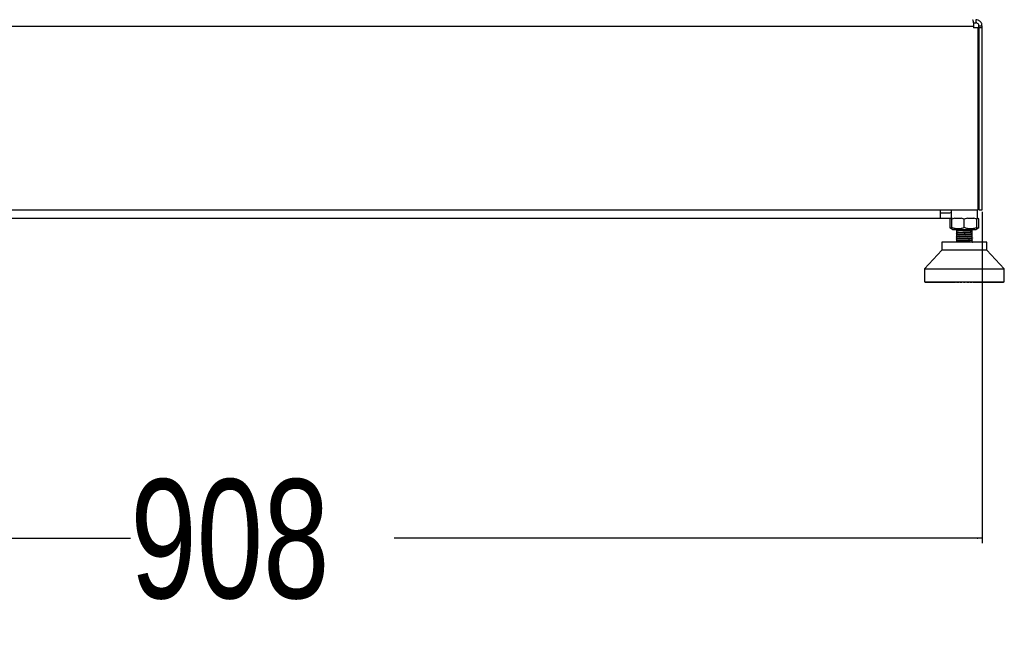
# Model space of a CAD drawing. Header units: millimetres. Extents: x 10 to 10348, y 8 to 8288.
# Tile 112 of 129: x 9727 to 10348, y 526 to 915. Entities that reach past the tile are written whole.
import ezdxf

# ---------------------------------------------------------------- set-up
doc = ezdxf.new("R2010")
doc.units = ezdxf.units.MM
doc.layers.add('COMPONENT_GEOMETRY', color=7, linetype='Continuous')
doc.styles.add('SLDTEXTSTYLE0', font='TXT', dxfattribs={"width": 0.75})
doc.dimstyles.new('SLDDIMSTYLE0', dxfattribs={"dimtxt": 75, "dimasz": 3.302, "dimexe": 0, "dimexo": 0.0625, "dimgap": 18.75, "dimtad": 0, "dimtih": 1, "dimtoh": 1, "dimdec": 1, "dimrnd": 1e-09, "dimzin": 12, "dimdsep": 46, "dimtxsty": 'SLDTEXTSTYLE0', "dimsah": 1, "dimcen": 0.09, "dimadec": 0, "dimazin": 3, "dimtfac": 1, "dimtdec": 1, "dimtofl": 0, "dimtmove": 0, "dimatfit": 3, "dimfxl": 1, "dimfrac": 2, "dimtolj": 1, "dimtzin": 12, "dimarcsym": 0})
doc.dimstyles.new('SLDDIMSTYLE1', dxfattribs={"dimtxt": 75, "dimasz": 3.302, "dimexe": 0, "dimexo": 0.0625, "dimgap": 18.75, "dimtad": 0, "dimtih": 1, "dimtoh": 1, "dimdec": 0, "dimrnd": 1e-09, "dimzin": 12, "dimdsep": 46, "dimtxsty": 'SLDTEXTSTYLE0', "dimsah": 1, "dimcen": 0.09, "dimadec": 0, "dimazin": 3, "dimtfac": 1, "dimtdec": 0, "dimtofl": 0, "dimtmove": 0, "dimatfit": 3, "dimfxl": 1, "dimfrac": 2, "dimtolj": 1, "dimtzin": 12, "dimarcsym": 0})

# ---------------------------------------------------------------- blocks, each defined once
blk = doc.blocks.new('_D_7')
at = {"layer": 'COMPONENT_GEOMETRY', "color": 7}
for p, q in [((9780.91, 941.4), (9185.76, 941.4)), ((9188.94, 941.4), (9188.94, 904.86)), ((9188.94, 749.25), (9188.94, 785.79)), ((9409.79, 749.25), (9185.76, 749.25))]:
    blk.add_line(p, q, dxfattribs=at)
for points in [[(9188.94, 941.4), (9188.43, 938.1), (9189.45, 938.1)], [(9188.94, 749.25), (9189.45, 752.55), (9188.43, 752.55)]]:
    blk.add_solid(points, dxfattribs=at)
at = {"layer": 'COMPONENT_GEOMETRY', "color": 7, "insert": (9105.81, 882.47), "char_height": 75, "attachment_point": 1, "style": 'SLDTEXTSTYLE0'}
blk.add_mtext('192', dxfattribs=at)
blk = doc.blocks.new('_D_8')
at = {"layer": 'COMPONENT_GEOMETRY', "color": 7}
for p, q in [((9425.68, 793.63), (9425.68, 584.58)), ((10333.68, 793.63), (10333.68, 584.58)), ((9425.68, 587.75), (9796.56, 587.75)), ((10333.68, 587.75), (9962.81, 587.75))]:
    blk.add_line(p, q, dxfattribs=at)
for points in [[(9425.68, 587.75), (9428.99, 587.24), (9428.99, 588.26)], [(10333.68, 587.75), (10330.38, 588.26), (10330.38, 587.24)]]:
    blk.add_solid(points, dxfattribs=at)
at = {"layer": 'COMPONENT_GEOMETRY', "color": 7, "insert": (9796.56, 624.9), "char_height": 75, "attachment_point": 1, "style": 'SLDTEXTSTYLE0'}
blk.add_mtext('908', dxfattribs=at)

msp = doc.modelspace()

# ---------------------------------------------------------------- linework, layer by layer
at = {"color": 7, "linetype": 'Continuous', "lineweight": 25}
for p, q in [((10328.11, 912.9), (10329.68, 912.9)), ((10329.68, 914.9), (10329.68, 912.9)), ((9431.1, 910.9), (10328.27, 910.9)), ((10328.27, 910.9), (10328.27, 909.7)), ((10328.27, 910.9), (10328.27, 910.9)), ((10330.87, 909.7), (10328.27, 909.7)), ((10330.87, 909.7), (10330.87, 794.9)), ((10333.68, 910.9), (10331.68, 910.9)), ((10331.68, 909.7), (10331.68, 910.9)), ((10331.68, 909.7), (10331.68, 794.9)), ((10333.68, 909.7), (10331.68, 909.7)), ((10333.68, 909.7), (10333.68, 910.9)), ((10333.68, 794.9), (10333.68, 909.7)), ((9428.5, 794.9), (10330.87, 794.9)), ((10314.2, 794.9), (10314.2, 789.4)), ((10330.7, 789.4), (10330.7, 794.9)), ((10331.68, 794.9), (10333.68, 794.9)), ((10307.43, 789.4), (9451.93, 789.4)), ((10313.18, 792.9), (10307.43, 792.9)), ((10313.18, 789.4), (10307.43, 789.4)), ((10314.22, 789.48), (10313.18, 789.4)), ((10313.79, 789.43), (10313.28, 789.03)), ((10314.18, 789.57), (10313.29, 789.03)), ((10313.29, 789.03), (10313.29, 783.83)), ((10314.52, 789.4), (10314.2, 789.4)), ((10316.53, 789.74), (10314.52, 789.03)), ((10314.52, 783.83), (10314.52, 789.03)), ((10320.43, 789.4), (10316.54, 789.4)), ((10322.45, 789.03), (10320.44, 789.74)), ((10324.47, 789.74), (10322.45, 789.03)), ((10322.45, 783.83), (10322.45, 789.03)), ((10328.37, 789.4), (10324.49, 789.4)), ((10330.39, 789.03), (10328.38, 789.74)), ((10330.39, 789.74), (10330.39, 789.03)), ((10330.7, 789.4), (10330.39, 789.4)), ((10330.39, 783.83), (10330.39, 789.03)), ((10331.63, 789.03), (10330.7, 789.75)), ((10331.62, 789.03), (10330.73, 789.57)), ((10331.62, 783.83), (10331.62, 789.03)), ((10313.28, 783.83), (10314.52, 782.87)), ((10314.52, 782.87), (10315.04, 782.46)), ((10315.04, 782.46), (10322.45, 782.46)), ((10317.45, 782.46), (10317.45, 781.83)), ((10322.45, 782.46), (10329.87, 782.46)), ((10327.45, 781.83), (10327.45, 782.46)), ((10329.87, 782.46), (10330.39, 782.87)), ((10330.39, 782.87), (10331.63, 783.83)), ((10317.39, 777.49), (10317.45, 777.47)), ((10317.39, 776.18), (10317.44, 776.17)), ((10317.4, 777.8), (10317.49, 777.78)), ((10317.77, 781.83), (10317.45, 781.83)), ((10317.45, 781.75), (10317.45, 781.68)), ((10317.45, 781.43), (10317.45, 781.35)), ((10317.45, 780.45), (10317.45, 780.43)), ((10317.45, 779.15), (10317.45, 779.12)), ((10317.45, 777.85), (10317.45, 777.82)), ((10317.45, 776.55), (10317.45, 776.52)), ((10317.45, 781.83), (10317.45, 781.75)), ((10317.45, 781.68), (10317.45, 780.45)), ((10317.45, 780.38), (10317.45, 779.15)), ((10317.45, 779.07), (10317.45, 777.85)), ((10317.45, 777.77), (10317.45, 776.56)), ((10317.45, 776.47), (10317.45, 775.25)), ((10327.45, 781.83), (10318.73, 781.83)), ((10327.45, 781.1), (10327.45, 781.83)), ((10327.45, 779.8), (10327.45, 781.02)), ((10327.45, 779.72), (10327.45, 779.75)), ((10327.45, 778.5), (10327.45, 779.72)), ((10327.45, 778.42), (10327.45, 778.45)), ((10327.45, 777.2), (10327.45, 778.42)), ((10327.45, 777.12), (10327.45, 777.15)), ((10327.45, 775.9), (10327.45, 777.12)), ((10327.47, 781.08), (10327.52, 781.06)), ((10308.28, 774.52), (10308.28, 769.41)), ((10336.63, 774.52), (10308.28, 774.52)), ((10317.45, 775.24), (10317.45, 775.22)), ((10317.45, 775.17), (10317.45, 774.52)), ((10327.48, 774.54), (10327.43, 774.52)), ((10327.45, 775.82), (10327.45, 775.84)), ((10327.45, 774.59), (10327.45, 775.82)), ((10327.47, 774.57), (10327.52, 774.55)), ((10336.63, 769.41), (10336.63, 774.52)), ((10308.28, 769.41), (10297.25, 757.6)), ((10336.63, 769.41), (10308.28, 769.41)), ((10347.66, 757.6), (10336.63, 769.41)), ((10297.25, 757.6), (10297.25, 749.57)), ((10297.25, 757.6), (10347.66, 757.6)), ((10347.66, 749.57), (10347.66, 757.6)), ((10297.25, 749.57), (10347.66, 749.57)), ((10297.58, 749.57), (10297.58, 749.41)), ((10297.58, 749.41), (10297.74, 749.25)), ((10297.63, 749.41), (10297.63, 749.57)), ((10297.8, 749.25), (10297.63, 749.41)), ((10297.63, 749.41), (10297.75, 749.41)), ((10297.74, 749.25), (10297.8, 749.25)), ((10297.75, 749.57), (10297.75, 749.41)), ((10297.75, 749.41), (10297.89, 749.25)), ((10297.8, 749.25), (10297.89, 749.25)), ((10297.89, 749.41), (10297.89, 749.57)), ((10298.08, 749.25), (10297.89, 749.41)), ((10297.89, 749.41), (10298.12, 749.41)), ((10297.89, 749.25), (10298.08, 749.25)), ((10298.08, 749.25), (10298.25, 749.25)), ((10298.12, 749.57), (10298.12, 749.41)), ((10298.12, 749.41), (10298.25, 749.25)), ((10298.25, 749.25), (10298.56, 749.25)), ((10298.36, 749.41), (10298.36, 749.57)), ((10298.36, 749.41), (10298.71, 749.41)), ((10298.56, 749.25), (10298.36, 749.41)), ((10298.56, 749.25), (10298.82, 749.25)), ((10298.71, 749.57), (10298.71, 749.41)), ((10298.71, 749.41), (10298.82, 749.25)), ((10298.82, 749.25), (10299.24, 749.25)), ((10299.03, 749.41), (10299.03, 749.57)), ((10299.24, 749.25), (10299.03, 749.41)), ((10299.03, 749.41), (10299.49, 749.41)), ((10299.24, 749.25), (10299.58, 749.25)), ((10299.49, 749.57), (10299.49, 749.41)), ((10299.49, 749.41), (10299.58, 749.25)), ((10299.58, 749.25), (10300.12, 749.25)), ((10299.91, 749.41), (10299.91, 749.57)), ((10299.91, 749.41), (10300.47, 749.41)), ((10300.12, 749.25), (10299.91, 749.41)), ((10300.12, 749.25), (10300.55, 749.25)), ((10300.47, 749.57), (10300.47, 749.41)), ((10300.47, 749.41), (10300.55, 749.25)), ((10300.55, 749.25), (10301.19, 749.25)), ((10300.98, 749.41), (10300.98, 749.57)), ((10300.98, 749.41), (10301.64, 749.41)), ((10301.19, 749.25), (10300.98, 749.41)), ((10301.19, 749.25), (10301.7, 749.25)), ((10301.64, 749.57), (10301.64, 749.41)), ((10301.64, 749.41), (10301.7, 749.25)), ((10301.7, 749.25), (10302.45, 749.25)), ((10302.23, 749.41), (10302.23, 749.57)), ((10302.23, 749.41), (10302.99, 749.41)), ((10302.45, 749.25), (10302.23, 749.41)), ((10302.45, 749.25), (10303.02, 749.25)), ((10302.99, 749.57), (10302.99, 749.41)), ((10302.99, 749.41), (10303.02, 749.25)), ((10303.02, 749.25), (10303.87, 749.25)), ((10303.65, 749.41), (10303.65, 749.57)), ((10303.65, 749.41), (10304.5, 749.41)), ((10303.87, 749.25), (10303.65, 749.41)), ((10303.87, 749.25), (10304.51, 749.25)), ((10304.5, 749.57), (10304.5, 749.41)), ((10304.5, 749.41), (10304.51, 749.25)), ((10304.51, 749.25), (10305.45, 749.25)), ((10305.23, 749.41), (10305.23, 749.57)), ((10305.23, 749.41), (10306.17, 749.41)), ((10305.45, 749.25), (10305.23, 749.41)), ((10305.45, 749.25), (10306.16, 749.25)), ((10306.17, 749.41), (10306.16, 749.25)), ((10306.16, 749.25), (10307.18, 749.25)), ((10306.17, 749.57), (10306.17, 749.41)), ((10306.96, 749.41), (10306.96, 749.57)), ((10307.18, 749.25), (10306.96, 749.41)), ((10306.96, 749.41), (10307.97, 749.41)), ((10307.18, 749.25), (10307.94, 749.25)), ((10307.97, 749.41), (10307.94, 749.25)), ((10307.94, 749.25), (10309.04, 749.25)), ((10307.97, 749.57), (10307.97, 749.41)), ((10308.82, 749.41), (10308.82, 749.57)), ((10308.82, 749.41), (10309.9, 749.41)), ((10309.04, 749.25), (10308.82, 749.41)), ((10309.04, 749.25), (10309.85, 749.25)), ((10309.9, 749.41), (10309.85, 749.25)), ((10309.85, 749.25), (10311.01, 749.25)), ((10309.9, 749.57), (10309.9, 749.41)), ((10310.8, 749.41), (10310.8, 749.57)), ((10310.8, 749.41), (10311.94, 749.41)), ((10311.01, 749.25), (10310.8, 749.41)), ((10311.01, 749.25), (10311.87, 749.25)), ((10311.94, 749.41), (10311.87, 749.25)), ((10311.87, 749.25), (10313.08, 749.25)), ((10311.94, 749.57), (10311.94, 749.41)), ((10312.88, 749.41), (10312.88, 749.57)), ((10312.88, 749.41), (10314.06, 749.41)), ((10313.08, 749.25), (10312.88, 749.41)), ((10313.08, 749.25), (10313.97, 749.25)), ((10314.06, 749.41), (10313.97, 749.25)), ((10313.97, 749.25), (10315, 749.25)), ((10314.06, 749.57), (10314.06, 749.41)), ((10315, 749.25), (10315.12, 749.28)), ((10315.04, 749.41), (10315.04, 749.57)), ((10315.23, 749.25), (10315.04, 749.41)), ((10315.04, 749.41), (10316.26, 749.41)), ((10315.23, 749.25), (10316.15, 749.25)), ((10316.26, 749.41), (10316.15, 749.25)), ((10316.15, 749.25), (10316.93, 749.25)), ((10316.26, 749.57), (10316.26, 749.41)), ((10316.26, 749.41), (10317.13, 749.41)), ((10316.93, 749.25), (10317.13, 749.41)), ((10317.13, 749.41), (10317.13, 749.57)), ((10317.26, 749.41), (10317.26, 749.57)), ((10317.26, 749.41), (10318.51, 749.41)), ((10317.45, 749.25), (10317.26, 749.41)), ((10317.45, 749.25), (10318.38, 749.25)), ((10318.51, 749.41), (10318.38, 749.25)), ((10318.38, 749.25), (10318.91, 749.25)), ((10318.51, 749.57), (10318.51, 749.41)), ((10318.51, 749.41), (10319.09, 749.41)), ((10318.91, 749.25), (10319.09, 749.41)), ((10319.09, 749.41), (10319.09, 749.57)), ((10319.53, 749.41), (10319.53, 749.57)), ((10319.7, 749.25), (10319.53, 749.41)), ((10319.53, 749.41), (10320.79, 749.41)), ((10319.7, 749.25), (10320.65, 749.25)), ((10320.79, 749.41), (10320.65, 749.25)), ((10320.65, 749.25), (10320.91, 749.25)), ((10320.79, 749.57), (10320.79, 749.41)), ((10320.79, 749.41), (10321.09, 749.41)), ((10320.91, 749.25), (10321.09, 749.41)), ((10321.09, 749.41), (10321.09, 749.57)), ((10321.82, 749.41), (10321.82, 749.57)), ((10321.98, 749.25), (10321.82, 749.41)), ((10321.82, 749.41), (10323.09, 749.41)), ((10321.98, 749.25), (10322.93, 749.25)), ((10323.09, 749.41), (10322.93, 749.25)), ((10323.09, 749.57), (10323.09, 749.41)), ((10323.82, 749.41), (10323.82, 749.57)), ((10324, 749.25), (10323.82, 749.41)), ((10323.82, 749.41), (10324.12, 749.41)), ((10324, 749.25), (10324.26, 749.25)), ((10324.12, 749.41), (10324.12, 749.57)), ((10324.26, 749.25), (10324.12, 749.41)), ((10324.12, 749.41), (10325.38, 749.41)), ((10324.26, 749.25), (10325.21, 749.25)), ((10325.38, 749.41), (10325.21, 749.25)), ((10325.38, 749.57), (10325.38, 749.41)), ((10325.82, 749.41), (10325.82, 749.57)), ((10326, 749.25), (10325.82, 749.41)), ((10325.82, 749.41), (10326.4, 749.41)), ((10326, 749.25), (10326.53, 749.25)), ((10326.4, 749.41), (10326.4, 749.57)), ((10326.53, 749.25), (10326.4, 749.41)), ((10326.4, 749.41), (10327.65, 749.41)), ((10326.53, 749.25), (10327.46, 749.25)), ((10327.65, 749.41), (10327.46, 749.25)), ((10327.65, 749.57), (10327.65, 749.41)), ((10327.78, 749.41), (10327.78, 749.57)), ((10327.98, 749.25), (10327.78, 749.41)), ((10327.78, 749.41), (10328.65, 749.41)), ((10327.98, 749.25), (10328.76, 749.25)), ((10328.65, 749.41), (10328.65, 749.57)), ((10328.76, 749.25), (10328.65, 749.41)), ((10328.65, 749.41), (10329.87, 749.41)), ((10328.76, 749.25), (10329.68, 749.25)), ((10329.87, 749.41), (10329.68, 749.25)), ((10329.91, 749.25), (10329.79, 749.28)), ((10329.87, 749.57), (10329.87, 749.41)), ((10329.91, 749.25), (10330.94, 749.25)), ((10330.85, 749.41), (10330.85, 749.57)), ((10330.94, 749.25), (10330.85, 749.41)), ((10330.85, 749.41), (10332.03, 749.41)), ((10330.94, 749.25), (10331.83, 749.25)), ((10332.03, 749.41), (10331.83, 749.25)), ((10331.83, 749.25), (10333.04, 749.25)), ((10332.03, 749.57), (10332.03, 749.41)), ((10332.97, 749.41), (10332.97, 749.57)), ((10333.04, 749.25), (10332.97, 749.41)), ((10332.97, 749.41), (10334.11, 749.41)), ((10333.04, 749.25), (10333.9, 749.25)), ((10334.11, 749.41), (10333.9, 749.25)), ((10333.9, 749.25), (10335.06, 749.25)), ((10334.11, 749.57), (10334.11, 749.41)), ((10335.01, 749.41), (10335.01, 749.57)), ((10335.06, 749.25), (10335.01, 749.41)), ((10335.01, 749.41), (10336.09, 749.41)), ((10335.06, 749.25), (10335.87, 749.25)), ((10336.09, 749.41), (10335.87, 749.25)), ((10335.87, 749.25), (10336.97, 749.25)), ((10336.09, 749.57), (10336.09, 749.41)), ((10336.94, 749.41), (10336.94, 749.57)), ((10336.94, 749.41), (10337.95, 749.41)), ((10336.97, 749.25), (10336.94, 749.41)), ((10336.97, 749.25), (10337.73, 749.25)), ((10337.95, 749.41), (10337.73, 749.25)), ((10337.73, 749.25), (10338.75, 749.25)), ((10337.95, 749.57), (10337.95, 749.41)), ((10338.74, 749.41), (10338.74, 749.57)), ((10338.74, 749.41), (10339.68, 749.41)), ((10338.75, 749.25), (10338.74, 749.41)), ((10338.75, 749.25), (10339.45, 749.25)), ((10339.68, 749.41), (10339.45, 749.25)), ((10339.45, 749.25), (10340.4, 749.25)), ((10339.68, 749.57), (10339.68, 749.41)), ((10340.4, 749.25), (10340.41, 749.41)), ((10340.4, 749.25), (10341.04, 749.25)), ((10340.41, 749.41), (10340.41, 749.57)), ((10340.41, 749.41), (10341.26, 749.41)), ((10341.26, 749.41), (10341.04, 749.25)), ((10341.04, 749.25), (10341.89, 749.25)), ((10341.26, 749.57), (10341.26, 749.41)), ((10341.89, 749.25), (10341.92, 749.41)), ((10341.89, 749.25), (10342.46, 749.25)), ((10341.92, 749.41), (10341.92, 749.57)), ((10341.92, 749.41), (10342.68, 749.41)), ((10342.68, 749.41), (10342.46, 749.25)), ((10342.46, 749.25), (10343.21, 749.25)), ((10342.68, 749.57), (10342.68, 749.41)), ((10343.21, 749.25), (10343.27, 749.41)), ((10343.21, 749.25), (10343.72, 749.25)), ((10343.27, 749.41), (10343.27, 749.57)), ((10343.27, 749.41), (10343.93, 749.41)), ((10343.93, 749.41), (10343.72, 749.25)), ((10343.72, 749.25), (10344.36, 749.25)), ((10343.93, 749.57), (10343.93, 749.41)), ((10344.36, 749.25), (10344.43, 749.41)), ((10344.36, 749.25), (10344.79, 749.25)), ((10344.43, 749.41), (10344.43, 749.57)), ((10344.43, 749.41), (10345, 749.41)), ((10345, 749.41), (10344.79, 749.25)), ((10344.79, 749.25), (10345.33, 749.25)), ((10345, 749.57), (10345, 749.41)), ((10345.33, 749.25), (10345.42, 749.41)), ((10345.33, 749.25), (10345.67, 749.25)), ((10345.42, 749.41), (10345.42, 749.57)), ((10345.42, 749.41), (10345.88, 749.41)), ((10345.88, 749.41), (10345.67, 749.25)), ((10345.67, 749.25), (10346.09, 749.25)), ((10345.88, 749.57), (10345.88, 749.41)), ((10346.09, 749.25), (10346.2, 749.41)), ((10346.09, 749.25), (10346.35, 749.25)), ((10346.2, 749.41), (10346.2, 749.57)), ((10346.2, 749.41), (10346.55, 749.41)), ((10346.55, 749.41), (10346.35, 749.25)), ((10346.35, 749.25), (10346.66, 749.25)), ((10346.55, 749.57), (10346.55, 749.41)), ((10346.66, 749.25), (10346.79, 749.41)), ((10346.66, 749.25), (10346.83, 749.25)), ((10346.79, 749.41), (10346.79, 749.57)), ((10346.79, 749.41), (10347.02, 749.41)), ((10347.02, 749.41), (10346.83, 749.25)), ((10346.83, 749.25), (10347.02, 749.25)), ((10347.02, 749.57), (10347.02, 749.41)), ((10347.02, 749.25), (10347.16, 749.41)), ((10347.02, 749.25), (10347.11, 749.25)), ((10347.28, 749.41), (10347.11, 749.25)), ((10347.11, 749.25), (10347.17, 749.25)), ((10347.16, 749.41), (10347.16, 749.57)), ((10347.16, 749.41), (10347.28, 749.41)), ((10347.17, 749.25), (10347.33, 749.41)), ((10347.28, 749.57), (10347.28, 749.41)), ((10347.33, 749.41), (10347.33, 749.57))]:
    msp.add_line(p, q, dxfattribs=at)
at = {"color": 8, "linetype": 'Continuous', "lineweight": 25}
for p, q in [((10297.58, 749.41), (10297.63, 749.41)), ((10297.75, 749.41), (10297.89, 749.41)), ((10298.12, 749.41), (10298.36, 749.41)), ((10298.71, 749.41), (10299.03, 749.41)), ((10299.49, 749.41), (10299.91, 749.41)), ((10300.47, 749.41), (10300.98, 749.41)), ((10301.64, 749.41), (10302.23, 749.41)), ((10302.99, 749.41), (10303.65, 749.41)), ((10304.5, 749.41), (10305.23, 749.41)), ((10306.17, 749.41), (10306.96, 749.41)), ((10307.97, 749.41), (10308.82, 749.41)), ((10309.9, 749.41), (10310.8, 749.41)), ((10311.94, 749.41), (10312.88, 749.41)), ((10314.06, 749.41), (10315.04, 749.41)), ((10329.87, 749.41), (10330.85, 749.41)), ((10332.03, 749.41), (10332.97, 749.41)), ((10334.11, 749.41), (10335.01, 749.41)), ((10336.09, 749.41), (10336.94, 749.41)), ((10337.95, 749.41), (10338.74, 749.41)), ((10339.68, 749.41), (10340.41, 749.41)), ((10341.26, 749.41), (10341.92, 749.41)), ((10342.68, 749.41), (10343.27, 749.41)), ((10343.93, 749.41), (10344.43, 749.41)), ((10345, 749.41), (10345.42, 749.41)), ((10345.88, 749.41), (10346.2, 749.41)), ((10346.55, 749.41), (10346.79, 749.41)), ((10347.02, 749.41), (10347.16, 749.41)), ((10347.28, 749.41), (10347.33, 749.41))]:
    msp.add_line(p, q, dxfattribs=at)
at = {"color": 7, "linetype": 'Continuous', "lineweight": 25, "flags": 128}
for points in [[(10307.43, 789.4), (10307.43, 789.52), (10307.43, 789.89), (10307.43, 790.49), (10307.43, 791.3), (10307.43, 792.29), (10307.43, 793.41), (10307.43, 794.63), (10307.43, 794.9)], [(10314.2, 793.08), (10313.77, 792.96), (10313.18, 792.9)]]:
    msp.add_lwpolyline(points, dxfattribs=at)
at = {"color": 7, "linetype": 'Continuous', "lineweight": 25}
for points, knots in [([(10327.68, 914.9), (10327.71, 914.84), (10327.74, 914.76), (10327.87, 914.26), (10327.98, 913.75), (10328.09, 913.12), (10328.22, 912.19), (10328.25, 911.41), (10328.27, 910.9)], [0, 0, 0, 0, 0.2411671, 0.369514, 0.5000048, 0.6304885, 0.7588327, 1, 1, 1, 1]), ([(10333.68, 910.9), (10333.63, 911.41), (10333.55, 912.19), (10333.04, 913.12), (10332.53, 913.75), (10331.9, 914.26), (10330.97, 914.76), (10330.19, 914.84), (10329.68, 914.9)], [0, 0, 0, 0, 0.241167, 0.369511, 0.499995, 0.630486, 0.758833, 1, 1, 1, 1]), ([(10331.68, 910.9), (10331.68, 911.02), (10331.66, 911.28), (10331.51, 911.79), (10331.14, 912.35), (10330.57, 912.72), (10330.06, 912.88), (10329.81, 912.89), (10329.68, 912.9)], [0, 0, 0, 0, 0.116656, 0.240364, 0.499996, 0.759631, 0.883335, 1, 1, 1, 1]), ([(10314.52, 789.03), (10314.52, 789.31), (10314.51, 789.83), (10314.53, 789.99), (10314.52, 789.99), (10314.52, 789.99)], [0, 0, 0, 0, 0.53699, 0.999947, 1, 1, 1, 1]), ([(10314.52, 783.09), (10314.51, 783.09), (10314.09, 783.18), (10313.68, 783.51), (10313.29, 783.83)], [0, 0, 0, 0, 0.015239, 1, 1, 1, 1]), ([(10322.45, 783.83), (10321.76, 783.55), (10320.48, 783.03), (10318.49, 782.79), (10316.49, 783.03), (10315.21, 783.55), (10314.52, 783.83)], [0, 0, 0, 0, 0.268508, 0.500003, 0.731492, 1, 1, 1, 1]), ([(10314.52, 783.83), (10314.52, 783.54), (10314.52, 783.01), (10314.52, 782.91), (10314.52, 782.87)], [0, 0, 0, 0, 0.537018, 1, 1, 1, 1]), ([(10330.39, 783.83), (10329.7, 783.55), (10328.42, 783.03), (10326.42, 782.79), (10324.43, 783.03), (10323.15, 783.55), (10322.45, 783.83)], [0, 0, 0, 0, 0.268507, 0.5, 0.731493, 1, 1, 1, 1]), ([(10330.39, 782.87), (10330.39, 782.91), (10330.39, 783.01), (10330.39, 783.54), (10330.39, 783.83)], [0, 0, 0, 0, 0.462991, 1, 1, 1, 1]), ([(10331.62, 783.83), (10331.23, 783.51), (10330.82, 783.18), (10330.4, 783.09), (10330.39, 783.09)], [0, 0, 0, 0, 0.984761, 1, 1, 1, 1]), ([(10327.48, 781.05), (10327.45, 781.04), (10327.37, 781), (10326.82, 780.95), (10325.93, 780.89), (10324.71, 780.83), (10323.28, 780.77), (10321.74, 780.71), (10320.27, 780.65), (10319, 780.59), (10318.02, 780.52), (10317.47, 780.46), (10317.3, 780.42), (10317.44, 780.39), (10317.45, 780.39)], [0, 0, 0, 0, 0.066164, 0.150425, 0.23738, 0.327049, 0.42097, 0.51476, 0.608692, 0.702489, 0.796401, 0.890243, 0.984102, 1, 1, 1, 1]), ([(10327.45, 779.79), (10327.47, 779.79), (10327.62, 779.76), (10327.45, 779.72), (10326.94, 779.66), (10325.98, 779.59), (10324.72, 779.53), (10323.26, 779.47), (10321.73, 779.41), (10320.26, 779.35), (10318.99, 779.28), (10318.01, 779.22), (10317.47, 779.16), (10317.3, 779.11), (10317.44, 779.09), (10317.47, 779.09)], [0, 0, 0, 0, 0.012337, 0.100473, 0.18874, 0.276877, 0.365127, 0.453303, 0.541509, 0.629739, 0.717893, 0.806155, 0.894285, 0.982552, 1, 1, 1, 1]), ([(10327.45, 777.18), (10327.47, 777.18), (10327.61, 777.16), (10327.45, 777.11), (10326.93, 777.05), (10325.96, 776.99), (10324.71, 776.93), (10323.24, 776.87), (10321.71, 776.8), (10320.24, 776.74), (10318.97, 776.68), (10318, 776.62), (10317.47, 776.56), (10317.3, 776.51), (10317.45, 776.48), (10317.48, 776.48)], [0, 0, 0, 0, 0.012842, 0.100657, 0.188347, 0.276141, 0.363874, 0.451622, 0.539406, 0.627107, 0.71492, 0.802598, 0.890411, 0.978116, 1, 1, 1, 1]), ([(10317.44, 780.1), (10317.42, 780.1), (10317.36, 780.09), (10317.41, 780.08), (10317.44, 780.07)], [0, 0, 0, 0, 0.456487, 1, 1, 1, 1]), ([(10317.44, 778.8), (10317.41, 778.8), (10317.36, 778.79), (10317.41, 778.78), (10317.44, 778.77)], [0, 0, 0, 0, 0.457931, 1, 1, 1, 1]), ([(10317.46, 777.77), (10317.46, 777.77), (10317.42, 777.79), (10317.6, 777.83), (10318.23, 777.9), (10319.67, 777.98), (10321.51, 778.06), (10323.51, 778.14), (10325.39, 778.22), (10326.23, 778.28), (10326.64, 778.3)], [0, 0, 0, 0, 0.004141, 0.083067, 0.238835, 0.387219, 0.540415, 0.693604, 0.848771, 1, 1, 1, 1]), ([(10317.46, 779.07), (10317.46, 779.07), (10317.46, 779.07), (10317.46, 779.07), (10317.45, 779.07), (10317.45, 779.07), (10317.45, 779.08), (10317.46, 779.08), (10317.46, 779.09), (10317.5, 779.11), (10317.6, 779.12), (10317.69, 779.14), (10317.7, 779.14), (10317.71, 779.14), (10317.71, 779.14), (10317.71, 779.14), (10317.71, 779.14), (10317.71, 779.14), (10317.71, 779.14), (10317.73, 779.14), (10317.87, 779.16), (10318.19, 779.19), (10318.85, 779.23), (10319.88, 779.29), (10321.47, 779.36), (10323.48, 779.44), (10325.37, 779.52), (10326.22, 779.58), (10326.64, 779.6)], [0, 0, 0, 0, 0.009484, 0.014224, 0.014817, 0.014836, 0.015253, 0.01718, 0.031066, 0.068474, 0.127447, 0.136346, 0.137481, 0.138053, 0.138337, 0.138481, 0.138501, 0.138507, 0.138512, 0.141071, 0.149191, 0.233775, 0.311156, 0.393127, 0.544822, 0.696528, 0.849802, 1, 1, 1, 1]), ([(10326.64, 777.08), (10326.24, 777.05), (10325.63, 777.01), (10324.45, 776.96), (10323.17, 776.9), (10321.49, 776.83), (10319.65, 776.75), (10318.45, 776.69), (10317.93, 776.64), (10317.69, 776.61), (10317.54, 776.59), (10317.47, 776.57), (10317.46, 776.55), (10317.45, 776.55), (10317.46, 776.55), (10317.46, 776.55)], [0, 0, 0, 0, 0.145911, 0.226422, 0.311389, 0.459518, 0.612461, 0.765494, 0.842088, 0.868752, 0.919215, 0.975295, 0.991327, 0.99634, 1, 1, 1, 1]), ([(10317.46, 776.46), (10317.46, 776.46), (10317.45, 776.47), (10317.46, 776.47), (10317.45, 776.47), (10317.45, 776.47), (10317.45, 776.47), (10317.46, 776.48), (10317.58, 776.53), (10318.09, 776.58), (10318.84, 776.63), (10319.31, 776.66), (10319.63, 776.67), (10320.22, 776.7), (10321.15, 776.74), (10322.34, 776.79), (10323.71, 776.85), (10324.96, 776.9), (10326.03, 776.96), (10326.44, 776.99), (10326.64, 777)], [0, 0, 0, 0, 0.009469, 0.014205, 0.014794, 0.014832, 0.01583, 0.026124, 0.095862, 0.245018, 0.319509, 0.363351, 0.388282, 0.412102, 0.524962, 0.616647, 0.688384, 0.84057, 0.921459, 1, 1, 1, 1]), ([(10317.77, 781.83), (10317.61, 781.81), (10317.42, 781.78), (10317.49, 781.76), (10317.5, 781.75)], [0, 0, 0, 0, 0.784615, 1, 1, 1, 1]), ([(10318.1, 781.83), (10318.07, 781.82), (10317.98, 781.82), (10317.72, 781.79), (10317.44, 781.76), (10317.47, 781.74), (10317.48, 781.73)], [0, 0, 0, 0, 0.079841, 0.238697, 0.791842, 1, 1, 1, 1]), ([(10327.44, 778.49), (10327.46, 778.49), (10327.61, 778.46), (10327.45, 778.42), (10326.93, 778.35), (10325.97, 778.29), (10324.72, 778.23), (10323.25, 778.17), (10321.72, 778.11), (10320.25, 778.04), (10318.98, 777.98), (10318.03, 777.92), (10317.5, 777.87), (10317.47, 777.84), (10317.46, 777.82)], [0, 0, 0, 0, 0.01835, 0.111484, 0.204626, 0.297705, 0.390887, 0.483935, 0.577124, 0.670185, 0.763349, 0.856458, 0.94957, 1, 1, 1, 1]), ([(10317.51, 781.68), (10317.5, 781.68), (10317.42, 781.71), (10317.82, 781.77), (10318.44, 781.81), (10318.73, 781.83)], [0, 0, 0, 0, 0.1322099, 0.5954442, 1, 1, 1, 1]), ([(10326.64, 778.38), (10326.22, 778.35), (10325.38, 778.3), (10323.5, 778.22), (10321.51, 778.14), (10319.65, 778.05), (10318.22, 777.97), (10317.69, 777.92), (10317.51, 777.88), (10317.52, 777.87), (10317.54, 777.86)], [0, 0, 0, 0, 0.157389, 0.314777, 0.472164, 0.629553, 0.786795, 0.944057, 0.953542, 1, 1, 1, 1]), ([(10317.55, 780.38), (10317.53, 780.39), (10317.49, 780.43), (10318.24, 780.5), (10319.61, 780.58), (10321.17, 780.65), (10322.48, 780.7), (10323.47, 780.74), (10324.46, 780.79), (10325.63, 780.84), (10326.27, 780.88), (10326.64, 780.91)], [0, 0, 0, 0, 0.0804722, 0.2333809, 0.3863306, 0.5306259, 0.6193916, 0.6931177, 0.7621039, 0.8620242, 1, 1, 1, 1]), ([(10317.52, 780.42), (10317.58, 780.4), (10317.65, 780.39), (10317.84, 780.37), (10317.85, 780.37)], [0, 0, 0, 0, 0.932572, 1, 1, 1, 1]), ([(10326.64, 779.68), (10326.6, 779.68), (10326.23, 779.65), (10325.28, 779.59), (10324.08, 779.54), (10322.81, 779.49), (10321.47, 779.43), (10319.96, 779.37), (10319.1, 779.32), (10318.65, 779.3), (10318.06, 779.26), (10317.52, 779.21), (10317.55, 779.17), (10317.55, 779.17)], [0, 0, 0, 0, 0.0186217, 0.1579778, 0.3155543, 0.3245509, 0.473274, 0.630879, 0.7102955, 0.7375944, 0.7894432, 0.94726, 1, 1, 1, 1]), ([(10326.64, 780.98), (10326.38, 780.96), (10326.03, 780.94), (10325.52, 780.91), (10324.82, 780.88), (10323.51, 780.82), (10321.94, 780.76), (10320.67, 780.7), (10319.49, 780.65), (10318.66, 780.6), (10317.94, 780.55), (10317.75, 780.52), (10317.56, 780.5)], [0, 0, 0, 0, 0.111673, 0.146428, 0.167035, 0.333408, 0.49993, 0.557894, 0.667166, 0.833527, 0.843508, 1, 1, 1, 1]), ([(10318.1, 781.83), (10318.03, 781.83), (10317.9, 781.83), (10317.81, 781.83), (10317.77, 781.83)], [0, 0, 0, 0, 0.501712, 1, 1, 1, 1]), ([(10318.73, 781.83), (10318.61, 781.83), (10318.39, 781.83), (10318.2, 781.83), (10318.1, 781.83)], [0, 0, 0, 0, 0.4981, 1, 1, 1, 1]), ([(10327.39, 781.1), (10327.4, 781.09), (10327.43, 781.05), (10326.96, 781.01), (10326.64, 780.98)], [0, 0, 0, 0, 0.322332, 1, 1, 1, 1]), ([(10326.64, 780.91), (10326.94, 780.93), (10327.25, 780.96), (10327.41, 781), (10327.39, 781), (10327.38, 781.01)], [0, 0, 0, 0, 0.76819, 0.81024, 1, 1, 1, 1]), ([(10327.36, 779.8), (10327.38, 779.79), (10327.45, 779.75), (10326.97, 779.71), (10326.64, 779.68)], [0, 0, 0, 0, 0.320817, 1, 1, 1, 1]), ([(10326.64, 779.6), (10326.98, 779.63), (10327.41, 779.67), (10327.37, 779.7), (10327.36, 779.71)], [0, 0, 0, 0, 0.775014, 1, 1, 1, 1]), ([(10327.36, 778.5), (10327.39, 778.49), (10327.43, 778.47), (10327.27, 778.44), (10327.08, 778.42), (10326.8, 778.39), (10326.64, 778.38)], [0, 0, 0, 0, 0.32039, 0.438792, 0.661235, 1, 1, 1, 1]), ([(10326.64, 778.3), (10326.66, 778.3), (10326.82, 778.32), (10327.12, 778.34), (10327.38, 778.38), (10327.4, 778.4), (10327.41, 778.41)], [0, 0, 0, 0, 0.03657, 0.350386, 0.782707, 1, 1, 1, 1]), ([(10327.36, 777.2), (10327.38, 777.18), (10327.45, 777.14), (10326.97, 777.1), (10326.64, 777.08)], [0, 0, 0, 0, 0.321225, 1, 1, 1, 1]), ([(10326.64, 777), (10326.7, 777.01), (10326.84, 777.02), (10327.04, 777.03), (10327.23, 777.06), (10327.35, 777.08), (10327.41, 777.09), (10327.45, 777.11), (10327.45, 777.12), (10327.45, 777.12)], [0, 0, 0, 0, 0.117586, 0.269909, 0.456936, 0.678679, 0.749902, 0.886847, 1, 1, 1, 1]), ([(10327.45, 780.7), (10327.45, 780.7), (10327.48, 780.71), (10327.42, 780.73), (10327.36, 780.74)], [0, 0, 0, 0, 0.100852, 1, 1, 1, 1]), ([(10327.44, 775.88), (10327.47, 775.88), (10327.61, 775.86), (10327.45, 775.81), (10326.92, 775.75), (10325.96, 775.69), (10324.69, 775.63), (10323.23, 775.56), (10321.69, 775.5), (10320.23, 775.44), (10318.96, 775.38), (10318, 775.32), (10317.47, 775.25), (10317.3, 775.21), (10317.44, 775.18), (10317.46, 775.18)], [0, 0, 0, 0, 0.015929, 0.104052, 0.192103, 0.280261, 0.368288, 0.456447, 0.544494, 0.632623, 0.720717, 0.808795, 0.896938, 0.984972, 1, 1, 1, 1]), ([(10317.44, 774.9), (10317.42, 774.89), (10317.37, 774.88), (10317.41, 774.87), (10317.44, 774.87)], [0, 0, 0, 0, 0.4975999, 1, 1, 1, 1]), ([(10317.46, 775.17), (10317.46, 775.17), (10317.42, 775.18), (10317.54, 775.21), (10317.81, 775.25), (10318.45, 775.31), (10319.65, 775.37), (10321.51, 775.45), (10323.47, 775.54), (10325.1, 775.61), (10326.03, 775.66), (10326.46, 775.69), (10326.6, 775.7), (10326.64, 775.7)], [0, 0, 0, 0, 0.003119, 0.074145, 0.156685, 0.233962, 0.388501, 0.540444, 0.69335, 0.838281, 0.944638, 0.980851, 1, 1, 1, 1]), ([(10326.64, 775.77), (10326.23, 775.75), (10325.81, 775.72), (10325.25, 775.69), (10325.18, 775.69), (10324.63, 775.66), (10323.42, 775.61), (10321.51, 775.53), (10319.63, 775.45), (10318.25, 775.37), (10317.52, 775.31), (10317.55, 775.27), (10317.55, 775.26)], [0, 0, 0, 0, 0.158234, 0.158878, 0.164259, 0.17949, 0.316684, 0.474675, 0.63267, 0.793045, 0.948821, 1, 1, 1, 1]), ([(10327.36, 775.9), (10327.38, 775.88), (10327.45, 775.84), (10326.97, 775.8), (10326.64, 775.77)], [0, 0, 0, 0, 0.321063, 1, 1, 1, 1]), ([(10326.64, 775.7), (10326.96, 775.73), (10327.36, 775.76), (10327.41, 775.8), (10327.42, 775.8)], [0, 0, 0, 0, 0.7810412, 1, 1, 1, 1])]:
    msp.add_open_spline(points, degree=3, knots=knots, dxfattribs=at)

# ---------------------------------------------------------------- dimensions: what is measured, and where the dimension line sits
at = {"layer": 'COMPONENT_GEOMETRY', "color": 7}
dim = msp.add_linear_dim(base=(9188.94, 941.4), p1=(9411.06, 749.25), p2=(9782.18, 941.4), angle=90, dimstyle='SLDDIMSTYLE1', dxfattribs=at)
dim.commit()
dim.dimension.update_dxf_attribs({"geometry": '_D_7', "text_midpoint": (9188.94, 845.33), "dimtype": 160})
dim = msp.add_linear_dim(base=(10333.68, 587.75), p1=(9425.68, 794.9), p2=(10333.68, 794.9), dimstyle='SLDDIMSTYLE0', dxfattribs=at)
dim.commit()
dim.dimension.update_dxf_attribs({"geometry": '_D_8', "text_midpoint": (9879.68, 587.75), "dimtype": 160})

doc.saveas('drawing.dxf')
